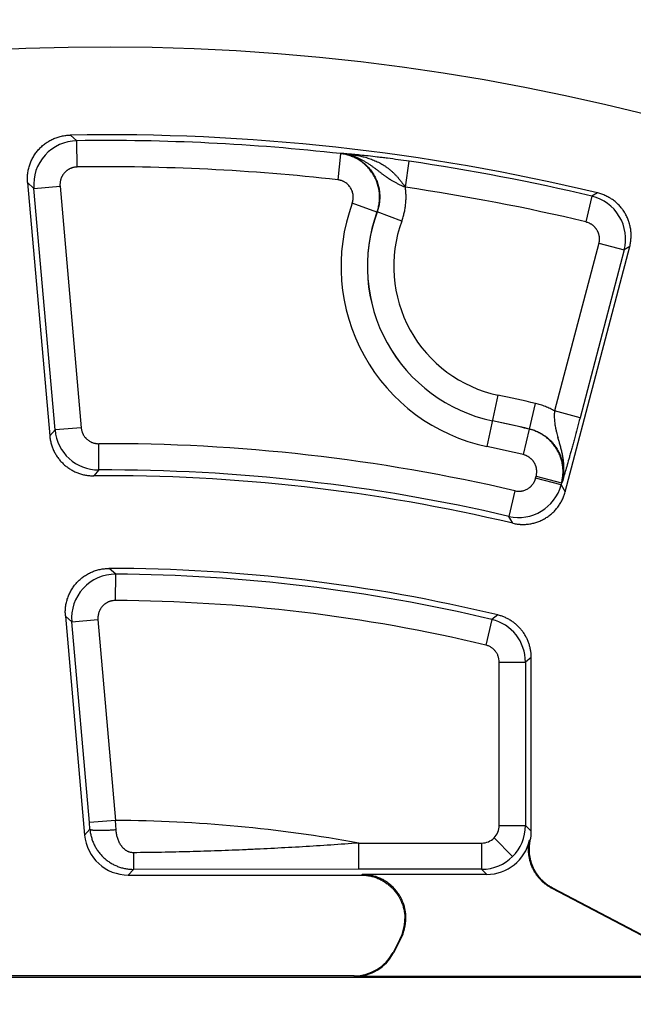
# Model space of a CAD drawing. Header units: millimetres. Extents: x 0 to 210, y 0 to 297.
# Tile 83 of 89: x 135 to 138.5, y 160.24 to 165.86. Entities that reach past the tile are written whole.
import ezdxf
from ezdxf.enums import TextEntityAlignment as Align

# ---------------------------------------------------------------- set-up
doc = ezdxf.new("R2010")
doc.units = ezdxf.units.MM
doc.header["$LTSCALE"] = 19.36
doc.layers.get('0').update_dxf_attribs({"linetype": 'CONTINUOUS'})
doc.layers.add('Z_DIM_2D', color=7, linetype='CONTINUOUS')
doc.styles.add('TEXTSTYLE_3', font='helveticaneueltw1g-ltcn.otf')
doc.styles.add('TEXTSTYLE_4', font='gdt', dxfattribs={"width": 0.7})
doc.dimstyles.new('DIMSTYLE_1', dxfattribs={"dimtxt": 2.1, "dimasz": 3.5, "dimexe": 1.5, "dimexo": 0, "dimgap": 0.525, "dimtad": 1, "dimlfac": 2, "dimdsep": 46, "dimtxsty": 'TEXTSTYLE_3', "dimblk": '_FILLED', "dimblk1": '_FILLED', "dimblk2": '_FILLED', "dimcen": 0.09, "dimclrt": 5, "dimazin": 2, "dimtol": 1, "dimtp": 0.15, "dimtm": 0.15, "dimtfac": 1, "dimtofl": 0, "dimtmove": 0, "dimatfit": 3, "dimldrblk": '_FILLED', "dimfxl": 0, "dimtolj": 1, "dimarcsym": 0})

# ---------------------------------------------------------------- blocks, each defined once
blk = doc.blocks.new('*D9')
at = {"layer": 'Z_DIM_2D', "color": 2, "linetype": 'Continuous', "transparency": 16777216}
for p, q in [((128.3654, 159.3576), (128.3654, 168.8948)), ((142.6154, 159.0826), (142.6154, 168.8948)), ((128.3654, 167.3948), (135.4904, 167.3948)), ((142.6154, 167.3948), (135.4904, 167.3948))]:
    blk.add_line(p, q, dxfattribs=at)
at = {"layer": 'Z_DIM_2D', "color": 5, "linetype": 'Continuous', "transparency": 16777216}
for s, height, style, p in [('28.5', 2.1, 'TEXTSTYLE_3', (132.9051, 167.9198)), ('`', 1.47, 'TEXTSTYLE_4', (136.2309, 168.2348)), ('0.15', 1.47, 'TEXTSTYLE_3', (138.8162, 168.2348))]:
    blk.add_text(s, height=height, dxfattribs=dict(at, style=style)).set_placement(p, align=Align.CENTER)
blk = doc.blocks.new('_FILLED')
at = {"color": 0, "linetype": 'ByBlock'}
blk.add_solid([(0, 0), (-1, 0.125), (-1, -0.125)], dxfattribs=at)
blk = doc.blocks.new('_NONE')

msp = doc.modelspace()

# ---------------------------------------------------------------- linework, layer by layer
at = {"color": 9, "linetype": 'Continuous'}
for p, q in [((135.3231, 165.1659), (135.2865, 165.1983)), ((135.3252, 165.016), (135.3231, 165.1659)), ((136.8279, 165.0921), (136.8112, 164.9431)), ((136.8292, 165.0938), (136.8279, 165.0921)), ((135.0776, 164.8942), (135.0417, 164.9266)), ((135.0776, 164.8942), (135.227, 164.9073)), ((135.1983, 163.5151), (135.0776, 164.8942)), ((135.227, 164.9073), (135.3477, 163.5282)), ((138.2937, 164.868), (138.2613, 164.8491)), ((138.2613, 164.8491), (138.2266, 164.7032)), ((137.0348, 164.7579), (136.8939, 164.8094)), ((137.0358, 164.7592), (137.0348, 164.7579)), ((137.1766, 164.7075), (137.0358, 164.7592)), ((138.3001, 164.5805), (138.0486, 163.6235)), ((138.4452, 164.5424), (138.1936, 163.5854)), ((138.3001, 164.5805), (138.4452, 164.5424)), ((138.477, 164.5614), (138.4452, 164.5424)), ((137.7253, 163.7144), (137.6628, 163.4204)), ((137.9057, 163.5204), (137.9398, 163.6665)), ((138.1936, 163.5854), (138.0486, 163.6235)), ((135.3477, 163.5282), (135.1983, 163.5151)), ((137.9037, 163.5203), (137.8696, 163.3743)), ((137.9057, 163.5204), (137.9037, 163.5203)), ((135.1681, 163.482), (135.1983, 163.5151)), ((135.4483, 163.2869), (135.4477, 163.4369)), ((135.4483, 163.2869), (135.4189, 163.2538)), ((137.9405, 163.2401), (137.9435, 163.2515)), ((138.0856, 163.202), (137.9405, 163.2401)), ((137.9435, 163.2515), (138.0886, 163.2133)), ((138.0886, 163.2133), (138.0856, 163.202)), ((138.0856, 163.202), (138.1093, 163.1625)), ((138.0905, 163.2135), (138.0886, 163.2133)), ((137.8211, 163.1681), (137.7869, 163.0221)), ((137.8099, 162.9829), (137.7869, 163.0221)), ((135.5445, 162.6919), (135.5075, 162.725)), ((135.5436, 162.542), (135.5445, 162.6919)), ((135.2941, 162.4202), (135.2581, 162.4533)), ((137.7241, 162.4594), (137.6905, 162.4336)), ((135.2941, 162.4202), (135.4435, 162.4333)), ((135.3943, 161.2742), (135.2941, 162.4202)), ((135.4435, 162.4333), (135.5437, 161.2873)), ((137.6905, 162.4336), (137.6557, 162.2877)), ((137.7325, 161.258), (137.7325, 162.1905)), ((137.7325, 162.1905), (137.8825, 162.1905)), ((137.9154, 162.2165), (137.8825, 162.1905)), ((137.8825, 162.1905), (137.8825, 161.258)), ((135.5437, 161.2873), (135.3943, 161.2742)), ((135.3976, 161.2361), (135.3943, 161.2742)), ((135.5469, 161.2329), (135.5437, 161.2873)), ((135.3674, 161.2032), (135.3976, 161.2361)), ((137.7325, 161.258), (137.8825, 161.258)), ((137.8825, 161.258), (137.9154, 161.225)), ((137.8093, 161.0812), (137.7032, 161.1873)), ((137.91, 161.1733), (137.906, 161.1743)), ((136.932, 161.008), (136.932, 161.158)), ((136.932, 161.158), (137.6325, 161.158)), ((137.6325, 161.158), (137.6325, 161.008)), ((135.6463, 161.0076), (135.6165, 160.9751)), ((136.932, 161.008), (135.6463, 161.0076)), ((137.6325, 161.008), (136.932, 161.008)), ((137.662, 160.9785), (137.6325, 161.008)), ((136.9446, 160.9751), (136.9504, 160.9785)), ((138.0386, 160.9003), (138.0341, 160.8987)), ((137.1718, 160.6126), (137.166, 160.6091)), ((137.1267, 160.534), (137.1288, 160.5305)), ((136.9074, 160.3966), (136.9053, 160.4001))]:
    msp.add_line(p, q, dxfattribs=at)
at = {"color": 7, "linetype": 'Continuous'}
for p, q in [((136.8292, 165.0938), (136.8299, 165.0938)), ((137.1974, 164.9003), (137.219, 165.0487)), ((138.099, 163.2421), (138.0928, 163.2211)), ((138.0928, 163.2211), (138.0905, 163.2135))]:
    msp.add_line(p, q, dxfattribs=at)
at = {"color": 6, "linetype": 'Continuous'}
for p, q in [((135.0417, 164.9266), (135.1681, 163.482)), ((138.1093, 163.1625), (138.477, 164.5614)), ((135.2581, 162.4533), (135.3674, 161.2032)), ((137.9154, 161.225), (137.9154, 162.2165)), ((135.6165, 160.9751), (136.9446, 160.9751)), ((137.662, 160.9785), (136.9504, 160.9785)), ((138.9383, 160.4251), (138.0341, 160.8987)), ((138.9391, 160.4286), (138.0386, 160.9003)), ((137.166, 160.6091), (137.1267, 160.534)), ((137.1718, 160.6126), (137.1288, 160.5305)), ((131.853, 160.3925), (139.7529, 160.3925)), ((136.9053, 160.4001), (134.6432, 160.4001)), ((139.0543, 160.3966), (136.9074, 160.3966))]:
    msp.add_line(p, q, dxfattribs=at)
for radius, start, end in [(12.5, 30, 169.82042), (12, 76.49069, 90.97399), (11.8171, 83.58296, 90.80112), (10.2369, 76.84004, 90.23927), (10.054, 76.66179, 90.40784), (9.525, 76.43758, 89.89712), (9.3421, 76.59838, 89.67377), (8.0874, 79.73249, 89.62255)]:
    msp.add_arc((135.4904, 153.2001), radius, start, end, dxfattribs=at)
at = {"color": 9, "linetype": 'Continuous'}
for centre, radius, start, end in [((135.3267, 164.9159), 0.25, 90.8132, 184.9879), ((135.4904, 153.2001), 11.9671, 83.58296, 90.80112), ((135.4904, 153.2001), 11.974, 76.62032, 81.6997), ((135.4904, 153.2001), 11.8241, 76.62032, 81.6997), ((138.2034, 164.6059), 0.25, 345.2832, 76.6089), ((137.8814, 164.4487), 1.0513, 159.937, 258), ((137.8814, 164.4487), 0.9013, 159.9369, 258), ((137.8814, 164.4487), 0.9008, 159.8397, 258), ((137.8814, 164.4487), 0.7508, 159.8397, 258), ((135.4904, 153.2001), 10.7492, 76.82848, 78), ((135.4904, 153.2001), 10.5987, 76.83838, 78), ((135.4904, 153.2001), 10.5992, 76.82848, 78), ((135.4473, 163.5369), 0.25, 185.0102, 270.2291), ((135.4904, 153.2001), 10.4487, 76.83838, 78), ((135.4904, 153.2001), 10.087, 76.84004, 90.23927), ((137.8438, 163.2656), 0.25, 256.8509, 345.2609), ((135.5431, 162.4419), 0.25, 89.6861, 184.9876), ((135.4904, 153.2001), 9.4921, 76.59838, 89.67377), ((137.6325, 162.1904), 0.25, 0.0086, 76.5897), ((137.6325, 161.258), 0.25, 270.0109, 359.9891), ((137.6325, 161.258), 0.1, 269.9976, 0.0024)]:
    msp.add_arc(centre, radius, start, end, dxfattribs=at)
at = {"color": 7, "linetype": 'Continuous'}
for centre, radius, start, end in [((135.2907, 164.9483), 0.25, 90.974, 91.2743), ((135.2906, 164.954), 0.2444, 90.9733, 91.2812), ((135.2908, 164.9484), 0.25, 184.7013, 185), ((135.283, 164.9477), 0.2422, 184.692, 185.0011), ((138.2353, 164.6249), 0.25, 76.1911, 76.4907), ((138.2371, 164.6325), 0.2422, 76.1818, 76.4918), ((138.2352, 164.625), 0.25, 345.2717, 345.5778), ((138.2391, 164.624), 0.246, 345.2711, 345.5792), ((138.6412, 163.6092), 0.5928, 178.6159, 179.7679), ((138.6408, 163.6092), 0.5924, 178.6167, 179.7709), ((138.6682, 163.642), 0.6236, 192.7636, 194.3115), ((138.6601, 163.6401), 0.6153, 192.7632, 194.3318), ((138.9311, 163.7099), 0.8952, 194.3634, 195.3822), ((138.9139, 163.7055), 0.8774, 194.364, 195.4035), ((137.8675, 163.2261), 0.25, 344.9727, 345.2717), ((137.8751, 163.2241), 0.2422, 344.9634, 345.2729), ((137.8676, 163.2261), 0.25, 256.6618, 256.9673), ((137.8669, 163.2235), 0.2473, 256.6613, 256.9683), ((135.5071, 162.475), 0.25, 89.8971, 90.1982), ((135.5071, 162.4814), 0.2437, 89.8964, 90.2061), ((135.5072, 162.4751), 0.25, 184.6998, 185), ((135.4994, 162.4744), 0.2422, 184.6905, 185.0011)]:
    msp.add_arc(centre, radius, start, end, dxfattribs=at)
at = {"color": 6, "linetype": 'Continuous'}
for centre, major_axis, ratio, start_param, end_param in [((137.6654, 161.2251), (-0.1768, 0.1768), 0.999695, -2.564486, -2.356347), ((135.6165, 161.2251), (-0.1689, -0.1844), 0.99972, -0.741625, 0.741625), ((137.6619, 161.2286), (0.1768, -0.1768), 0.999695, -0.785246, 0.566808), ((136.9445, 160.725), (0.214, 0.1295), 0.999432, -1.026399, -0.543894), ((136.9503, 160.7285), (0.214, 0.1295), 0.999432, -1.026399, -0.543894), ((136.9053, 160.6501), (-0.1294, 0.2139), 0.999792, -3.685646, -2.597539), ((136.9074, 160.6466), (-0.1294, 0.2139), 0.999792, -3.685646, -2.597539)]:
    msp.add_ellipse(centre, major_axis=major_axis, ratio=ratio, start_param=start_param, end_param=end_param, dxfattribs=at)
at = {"color": 7, "linetype": 'Continuous'}
for points, knots in [([(135.0416, 164.9279), (135.0412, 164.9321), (135.0408, 164.9406), (135.0407, 164.9534), (135.0413, 164.9661), (135.0429, 164.983), (135.0465, 165.0039), (135.0523, 165.0244), (135.0582, 165.0403), (135.0631, 165.0521), (135.0687, 165.0635), (135.0769, 165.0784), (135.0886, 165.0962), (135.1047, 165.116), (135.1227, 165.134), (135.1391, 165.1475), (135.1531, 165.1572), (135.1639, 165.1639), (135.175, 165.1701), (135.1903, 165.1776), (135.21, 165.1854), (135.2305, 165.1913), (135.2471, 165.1946), (135.2597, 165.1965), (135.2724, 165.1978), (135.2809, 165.1982), (135.2851, 165.1983)], [0, 0, 0, 0, 0.031255, 0.06251, 0.093765, 0.12502, 0.18751, 0.25, 0.281255, 0.31251, 0.343765, 0.37502, 0.43751, 0.5, 0.56249, 0.62498, 0.656235, 0.68749, 0.718745, 0.75, 0.81249, 0.87498, 0.906235, 0.93749, 0.968745, 1, 1, 1, 1]), ([(137.219, 165.0487), (137.1979, 165.0517), (137.1564, 165.0576), (137.1051, 165.0644), (137.0655, 165.0694), (137.0292, 165.0738), (136.9872, 165.0787), (136.9411, 165.0836), (136.9004, 165.0876), (136.8639, 165.0909), (136.8409, 165.0929), (136.8299, 165.0938)], [0, 0, 0, 0, 0.163431, 0.321185, 0.396343, 0.468413, 0.601829, 0.719796, 0.823421, 0.915157, 1, 1, 1, 1]), ([(136.8299, 165.0938), (136.8326, 165.0935), (136.8382, 165.0931), (136.8502, 165.092), (136.8668, 165.0904), (136.8884, 165.0878), (136.9118, 165.0843), (136.9324, 165.0804), (136.9495, 165.0765), (136.9627, 165.0732), (136.9762, 165.0693), (136.9897, 165.0651), (137.0033, 165.0603), (137.017, 165.055), (137.0305, 165.0491), (137.0485, 165.0406), (137.0661, 165.0309), (137.083, 165.0201), (137.0954, 165.0113), (137.1074, 165.002), (137.1189, 164.9922), (137.13, 164.9819), (137.1389, 164.9729), (137.1458, 164.9656), (137.1525, 164.9581), (137.1607, 164.9484), (137.1701, 164.9366), (137.1793, 164.9246), (137.1884, 164.9124), (137.1944, 164.9043), (137.1974, 164.9003)], [0, 0, 0, 0, 0.018656, 0.038864, 0.083737, 0.134041, 0.189049, 0.24807, 0.278884, 0.310454, 0.342699, 0.375539, 0.408889, 0.44267, 0.476803, 0.511213, 0.580598, 0.615477, 0.650415, 0.685378, 0.720344, 0.755304, 0.790257, 0.807732, 0.825206, 0.860152, 0.895104, 0.930064, 0.96503, 1, 1, 1, 1]), ([(138.4774, 164.5627), (138.4794, 164.5707), (138.4819, 164.5828), (138.484, 164.5992), (138.485, 164.6115), (138.4854, 164.6238), (138.4851, 164.6362), (138.4842, 164.6485), (138.4828, 164.6608), (138.4807, 164.673), (138.478, 164.685), (138.4753, 164.695), (138.4729, 164.7028), (138.4702, 164.7106), (138.4665, 164.7202), (138.4615, 164.7315), (138.456, 164.7426), (138.4499, 164.7533), (138.4433, 164.7638), (138.4374, 164.7722), (138.4324, 164.7788), (138.4272, 164.7852), (138.4205, 164.793), (138.412, 164.8019), (138.403, 164.8104), (138.3936, 164.8185), (138.3839, 164.8261), (138.3755, 164.832), (138.3686, 164.8365), (138.3615, 164.8408), (138.3526, 164.8458), (138.3378, 164.8532), (138.3187, 164.861), (138.3029, 164.8658), (138.295, 164.8677)], [0, 0, 0, 0, 0.062484, 0.093736, 0.124987, 0.156239, 0.18749, 0.218742, 0.249993, 0.281245, 0.312497, 0.343748, 0.359375, 0.375002, 0.406253, 0.437505, 0.468757, 0.500008, 0.53126, 0.562511, 0.578138, 0.593765, 0.625017, 0.656268, 0.68752, 0.718772, 0.750023, 0.781275, 0.796902, 0.812528, 0.84378, 0.875032, 0.937516, 1, 1, 1, 1]), ([(138.06, 163.5042), (138.059, 163.5084), (138.0572, 163.517), (138.054, 163.5343), (138.0514, 163.552), (138.0498, 163.5699), (138.0489, 163.5837), (138.0484, 163.5976), (138.0484, 163.6069), (138.0484, 163.6116)], [0, 0, 0, 0, 0.120412, 0.241874, 0.48879, 0.614526, 0.741784, 0.870388, 1, 1, 1, 1]), ([(138.06, 163.5042), (138.059, 163.5084), (138.0577, 163.5148), (138.056, 163.5234), (138.0544, 163.5321), (138.0527, 163.543), (138.0504, 163.5609), (138.0491, 163.5791), (138.0484, 163.5976), (138.0484, 163.6069), (138.0484, 163.6116)], [0, 0, 0, 0, 0.120405, 0.180993, 0.241874, 0.364621, 0.488822, 0.741787, 0.870388, 1, 1, 1, 1]), ([(138.1936, 163.5854), (138.1882, 163.5649), (138.1776, 163.5247), (138.1643, 163.4751), (138.154, 163.4371), (138.1466, 163.4103), (138.1396, 163.3848), (138.131, 163.3537), (138.1211, 163.3184), (138.11, 163.2799), (138.1, 163.2455), (138.0936, 163.2239), (138.0905, 163.2135)], [0, 0, 0, 0, 0.164629, 0.323254, 0.398658, 0.470841, 0.539437, 0.604101, 0.721579, 0.824552, 0.915663, 1, 1, 1, 1]), ([(138.1014, 163.2899), (138.1016, 163.2978), (138.1014, 163.3096), (138.1004, 163.3253), (138.0993, 163.3371), (138.0979, 163.3487), (138.0961, 163.3603), (138.0941, 163.3718), (138.0918, 163.3832), (138.0892, 163.3946), (138.0865, 163.4058), (138.0836, 163.417), (138.0805, 163.4282), (138.0774, 163.4392), (138.0743, 163.4503), (138.0711, 163.4614), (138.069, 163.4687), (138.068, 163.4724)], [0, 0, 0, 0, 0.126866, 0.19015, 0.253312, 0.316342, 0.379222, 0.441917, 0.504441, 0.566806, 0.629022, 0.691101, 0.753054, 0.814893, 0.876638, 0.938324, 1, 1, 1, 1]), ([(138.1014, 163.29), (138.1016, 163.2979), (138.1014, 163.3097), (138.1004, 163.3254), (138.0993, 163.3371), (138.0979, 163.3487), (138.0961, 163.3603), (138.0941, 163.3718), (138.0918, 163.3832), (138.0892, 163.3946), (138.0865, 163.4058), (138.0836, 163.417), (138.0805, 163.4282), (138.0774, 163.4393), (138.0732, 163.454), (138.07, 163.465), (138.068, 163.4724)], [0, 0, 0, 0, 0.126862, 0.190144, 0.253306, 0.316338, 0.37922, 0.441916, 0.504441, 0.566806, 0.629022, 0.691098, 0.753054, 0.814897, 0.876644, 1, 1, 1, 1]), ([(138.0905, 163.2135), (138.0922, 163.2197), (138.0952, 163.2323), (138.0984, 163.2514), (138.1006, 163.2707), (138.1012, 163.2835), (138.1014, 163.29)], [0, 0, 0, 0, 0.250341, 0.500525, 0.750448, 1, 1, 1, 1]), ([(137.8112, 162.9825), (137.819, 162.9807), (137.8308, 162.9786), (137.8447, 162.9771), (137.8527, 162.9765), (137.8587, 162.9762), (137.8647, 162.9761), (137.8727, 162.9761), (137.8867, 162.9766), (137.9026, 162.9784), (137.9183, 162.9812), (137.93, 162.9839), (137.9416, 162.9872), (137.9529, 162.991), (137.9641, 162.9954), (137.9787, 163.002), (137.9928, 163.0095), (138.0064, 163.0181), (138.0195, 163.0273), (138.035, 163.0399), (138.0492, 163.054), (138.0597, 163.0661), (138.0672, 163.0755), (138.0742, 163.0852), (138.0807, 163.0953), (138.0867, 163.1057), (138.0941, 163.1199), (138.102, 163.1383), (138.1069, 163.1535), (138.109, 163.1613)], [0, 0, 0, 0, 0.06249, 0.093743, 0.109371, 0.124999, 0.140627, 0.156255, 0.187509, 0.249999, 0.281253, 0.312507, 0.34376, 0.375014, 0.406268, 0.437522, 0.500012, 0.531265, 0.562519, 0.625008, 0.687498, 0.718752, 0.750006, 0.781259, 0.812513, 0.843767, 0.875021, 0.937511, 1, 1, 1, 1]), ([(135.258, 162.4546), (135.2576, 162.4589), (135.2571, 162.4675), (135.2571, 162.4803), (135.2577, 162.4932), (135.2594, 162.5103), (135.2631, 162.5315), (135.269, 162.5522), (135.275, 162.5683), (135.2801, 162.5801), (135.2858, 162.5917), (135.2942, 162.6066), (135.3062, 162.6245), (135.3226, 162.6444), (135.341, 162.6625), (135.3578, 162.6759), (135.3721, 162.6856), (135.3831, 162.6922), (135.3944, 162.6983), (135.41, 162.7057), (135.4301, 162.7133), (135.4508, 162.7189), (135.4677, 162.722), (135.4805, 162.7237), (135.4933, 162.7248), (135.5019, 162.725), (135.5062, 162.725)], [0, 0, 0, 0, 0.031255, 0.06251, 0.093766, 0.125021, 0.18751, 0.25, 0.281255, 0.31251, 0.343766, 0.375021, 0.43751, 0.5, 0.56249, 0.624979, 0.656234, 0.68749, 0.718745, 0.75, 0.81249, 0.874979, 0.906234, 0.93749, 0.968745, 1, 1, 1, 1])]:
    msp.add_open_spline(points, degree=3, knots=knots, dxfattribs=at)
at = {"color": 9, "linetype": 'Continuous'}
for points, knots in [([(137.0348, 164.7579), (137.0364, 164.7624), (137.0394, 164.7713), (137.0431, 164.785), (137.046, 164.7988), (137.0489, 164.8174), (137.0505, 164.8409), (137.0494, 164.8645), (137.047, 164.8832), (137.0443, 164.8971), (137.0409, 164.9108), (137.0368, 164.9243), (137.0318, 164.9376), (137.0243, 164.9548), (137.013, 164.9756), (136.9995, 164.9949), (136.9874, 165.0094), (136.9777, 165.0197), (136.9675, 165.0294), (136.9567, 165.0386), (136.9455, 165.0472), (136.9298, 165.0577), (136.9092, 165.0691), (136.8874, 165.0782), (136.8695, 165.084), (136.8558, 165.0875), (136.8419, 165.0903), (136.8326, 165.0916), (136.8279, 165.0921)], [0, 0, 0, 0, 0.031253, 0.062507, 0.09376, 0.125014, 0.187496, 0.249979, 0.281234, 0.312488, 0.343742, 0.374997, 0.406252, 0.437506, 0.499991, 0.562477, 0.593732, 0.624987, 0.656242, 0.687498, 0.718753, 0.750008, 0.812494, 0.87498, 0.906235, 0.93749, 0.968745, 1, 1, 1, 1]), ([(137.076, 164.9683), (137.0713, 164.9717), (137.0644, 164.9769), (137.0553, 164.9839), (137.0461, 164.9909), (137.0347, 164.9998), (137.0209, 165.0102), (137.0069, 165.0205), (136.9926, 165.0305), (136.9804, 165.0384), (136.9705, 165.0445), (136.9629, 165.049), (136.9552, 165.0533), (136.9474, 165.0574), (136.9395, 165.0614), (136.9289, 165.0665), (136.918, 165.0712), (136.907, 165.0754), (136.8958, 165.0794), (136.8845, 165.083), (136.873, 165.086), (136.8644, 165.0881), (136.8556, 165.0899), (136.8439, 165.092), (136.8351, 165.0932), (136.8292, 165.0938)], [0, 0, 0, 0, 0.061524, 0.09225, 0.122975, 0.184477, 0.246102, 0.307897, 0.369886, 0.432092, 0.463286, 0.494549, 0.525876, 0.557251, 0.588675, 0.620143, 0.683198, 0.714783, 0.746398, 0.8097, 0.841386, 0.873087, 0.904804, 0.936531, 1, 1, 1, 1]), ([(136.8292, 165.0938), (136.8339, 165.0933), (136.8432, 165.092), (136.8571, 165.0892), (136.8708, 165.0857), (136.8887, 165.0799), (136.9105, 165.0708), (136.9312, 165.0593), (136.9468, 165.0488), (136.9581, 165.0402), (136.9689, 165.031), (136.9791, 165.0213), (136.9887, 165.0109), (137.0008, 164.9964), (137.0143, 164.9771), (137.0256, 164.9563), (137.0331, 164.939), (137.0381, 164.9257), (137.0422, 164.9122), (137.0456, 164.8985), (137.0482, 164.8846), (137.0506, 164.8659), (137.0517, 164.8423), (137.05, 164.8187), (137.0472, 164.8001), (137.0442, 164.7862), (137.0405, 164.7726), (137.0375, 164.7636), (137.0358, 164.7592)], [0, 0, 0, 0, 0.031255, 0.06251, 0.093765, 0.12502, 0.187506, 0.249991, 0.281247, 0.312502, 0.343758, 0.375013, 0.406268, 0.437523, 0.500009, 0.562494, 0.593748, 0.625003, 0.656258, 0.687512, 0.718766, 0.750021, 0.812504, 0.874986, 0.90624, 0.937493, 0.968747, 1, 1, 1, 1]), ([(135.3252, 165.016), (135.3218, 165.0159), (135.315, 165.0155), (135.3065, 165.014), (135.2999, 165.0124), (135.2949, 165.0109), (135.2901, 165.0091), (135.2838, 165.0065), (135.2777, 165.0033), (135.2719, 164.9997), (135.2676, 164.9968), (135.2636, 164.9937), (135.2597, 164.9903), (135.2559, 164.9868), (135.2512, 164.9818), (135.2469, 164.9765), (135.243, 164.9709), (135.2403, 164.9665), (135.2378, 164.962), (135.2348, 164.9558), (135.2323, 164.9494), (135.2303, 164.9429), (135.2286, 164.9363), (135.2272, 164.9278), (135.2265, 164.9175), (135.2267, 164.9107), (135.227, 164.9073)], [0, 0, 0, 0, 0.062489, 0.12498, 0.156235, 0.18749, 0.218745, 0.25, 0.31249, 0.343745, 0.375, 0.406255, 0.43751, 0.468765, 0.50002, 0.562511, 0.593766, 0.625021, 0.656276, 0.687531, 0.750021, 0.781276, 0.812531, 0.87502, 0.937511, 1, 1, 1, 1]), ([(136.8939, 164.8094), (136.8952, 164.8129), (136.8974, 164.8202), (136.8994, 164.8313), (136.9002, 164.8426), (136.8997, 164.8539), (136.8979, 164.8651), (136.8949, 164.876), (136.8906, 164.8865), (136.8852, 164.8965), (136.8787, 164.9057), (136.8712, 164.9142), (136.8628, 164.9218), (136.8551, 164.9273), (136.8486, 164.9311), (136.8436, 164.9337), (136.8385, 164.9361), (136.8332, 164.9381), (136.8278, 164.9398), (136.8223, 164.9412), (136.8168, 164.9423), (136.813, 164.9429), (136.8112, 164.9431)], [0, 0, 0, 0, 0.062493, 0.124988, 0.187481, 0.249975, 0.312469, 0.374963, 0.437456, 0.499951, 0.562444, 0.624937, 0.687432, 0.749925, 0.781184, 0.812444, 0.843703, 0.874963, 0.906222, 0.937481, 0.968741, 1, 1, 1, 1]), ([(137.1974, 164.9003), (137.1918, 164.9025), (137.1807, 164.9073), (137.1643, 164.9147), (137.1509, 164.9214), (137.1405, 164.9269), (137.1328, 164.9311), (137.1253, 164.9354), (137.1191, 164.9391), (137.1143, 164.9421), (137.1107, 164.9444), (137.1071, 164.9467), (137.1035, 164.949), (137.1, 164.9514), (137.0965, 164.9537), (137.093, 164.9561), (137.0884, 164.9593), (137.0827, 164.9633), (137.0782, 164.9666), (137.076, 164.9683)], [0, 0, 0, 0, 0.130172, 0.259435, 0.387151, 0.450319, 0.513006, 0.575219, 0.636975, 0.667689, 0.698302, 0.728815, 0.759234, 0.789564, 0.819814, 0.84999, 0.880098, 0.940138, 1, 1, 1, 1]), ([(137.1766, 164.7075), (137.1795, 164.7152), (137.1846, 164.7307), (137.1909, 164.7543), (137.1957, 164.7783), (137.1985, 164.7985), (137.2, 164.8148), (137.2008, 164.827), (137.2012, 164.8392), (137.2012, 164.8556), (137.2002, 164.8759), (137.1985, 164.8922), (137.1974, 164.9003)], [0, 0, 0, 0, 0.124996, 0.249992, 0.374989, 0.499986, 0.562491, 0.624997, 0.687502, 0.750007, 0.875004, 1, 1, 1, 1]), ([(138.2266, 164.7032), (138.2298, 164.7024), (138.2362, 164.7005), (138.2439, 164.6974), (138.2498, 164.6945), (138.2542, 164.6921), (138.2584, 164.6895), (138.2625, 164.6866), (138.2665, 164.6836), (138.2715, 164.6792), (138.2762, 164.6746), (138.2806, 164.6695), (138.2837, 164.6656), (138.2865, 164.6616), (138.2901, 164.6559), (138.2932, 164.6501), (138.2959, 164.644), (138.2977, 164.6393), (138.2992, 164.6346), (138.301, 164.6282), (138.3022, 164.6217), (138.303, 164.6151), (138.3034, 164.6101), (138.3035, 164.6051), (138.3033, 164.6001), (138.3029, 164.5952), (138.302, 164.5886), (138.301, 164.5837), (138.3001, 164.5805)], [0, 0, 0, 0, 0.062487, 0.124976, 0.156229, 0.187483, 0.218737, 0.24999, 0.281244, 0.312497, 0.374986, 0.406239, 0.437493, 0.468746, 0.5, 0.562488, 0.593742, 0.624995, 0.656249, 0.687502, 0.749991, 0.781244, 0.812498, 0.843751, 0.875005, 0.906259, 0.937512, 1, 1, 1, 1]), ([(138.0486, 163.6235), (138.0401, 163.6284), (138.0228, 163.6375), (137.9959, 163.6493), (137.9682, 163.6591), (137.9493, 163.6643), (137.9398, 163.6665)], [0, 0, 0, 0, 0.249999, 0.5, 0.750001, 1, 1, 1, 1]), ([(135.3477, 163.5282), (135.3479, 163.5251), (135.3488, 163.5189), (135.3505, 163.5114), (135.3523, 163.5054), (135.3539, 163.5011), (135.3556, 163.4968), (135.3576, 163.4925), (135.3598, 163.4884), (135.3629, 163.4831), (135.3664, 163.478), (135.3702, 163.4731), (135.3733, 163.4696), (135.3765, 163.4662), (135.381, 163.4619), (135.3869, 163.457), (135.3946, 163.4517), (135.4014, 163.4479), (135.407, 163.4453), (135.4127, 163.443), (135.4186, 163.441), (135.4246, 163.4395), (135.4292, 163.4385), (135.4338, 163.4378), (135.4399, 163.4371), (135.4446, 163.4369), (135.4477, 163.4369)], [0, 0, 0, 0, 0.062491, 0.124983, 0.156237, 0.187492, 0.218746, 0.25, 0.281254, 0.312508, 0.375, 0.406254, 0.437509, 0.468763, 0.500017, 0.562509, 0.625001, 0.687491, 0.718746, 0.75, 0.812492, 0.843746, 0.875, 0.906254, 0.937508, 1, 1, 1, 1]), ([(138.0886, 163.2133), (138.0897, 163.2174), (138.0916, 163.2255), (138.0938, 163.2378), (138.0955, 163.2501), (138.0968, 163.2667), (138.097, 163.2876), (138.0951, 163.3083), (138.0923, 163.3247), (138.0896, 163.3369), (138.0863, 163.349), (138.0811, 163.3648), (138.0731, 163.384), (138.0613, 163.4061), (138.0474, 163.4268), (138.0341, 163.4429), (138.0225, 163.4549), (138.0134, 163.4634), (138.0039, 163.4715), (137.9907, 163.4816), (137.9733, 163.493), (137.9548, 163.5026), (137.9395, 163.5092), (137.9278, 163.5135), (137.9159, 163.5173), (137.9078, 163.5194), (137.9037, 163.5203)], [0, 0, 0, 0, 0.031255, 0.062511, 0.093766, 0.125022, 0.187513, 0.250004, 0.28126, 0.312515, 0.343771, 0.375026, 0.437517, 0.500008, 0.562499, 0.624989, 0.656243, 0.687498, 0.718752, 0.750007, 0.812496, 0.874985, 0.906239, 0.937492, 0.968746, 1, 1, 1, 1]), ([(137.9057, 163.5204), (137.9097, 163.5195), (137.9178, 163.5174), (137.9297, 163.5136), (137.9414, 163.5093), (137.9567, 163.5027), (137.9752, 163.4931), (137.9926, 163.4817), (138.0058, 163.4716), (138.0153, 163.4635), (138.0245, 163.455), (138.036, 163.443), (138.0493, 163.4269), (138.0633, 163.4062), (138.0751, 163.3842), (138.083, 163.3649), (138.0882, 163.3491), (138.0915, 163.337), (138.0942, 163.3248), (138.097, 163.3084), (138.0989, 163.2877), (138.0988, 163.2668), (138.0974, 163.2503), (138.0958, 163.2379), (138.0935, 163.2256), (138.0916, 163.2175), (138.0905, 163.2135)], [0, 0, 0, 0, 0.031254, 0.062508, 0.093762, 0.125015, 0.187504, 0.249993, 0.281248, 0.312502, 0.343757, 0.375011, 0.437502, 0.499992, 0.562483, 0.624974, 0.656229, 0.687485, 0.71874, 0.749996, 0.812487, 0.874978, 0.906234, 0.937489, 0.968745, 1, 1, 1, 1]), ([(137.9435, 163.2515), (137.9444, 163.2547), (137.9458, 163.2612), (137.9466, 163.2695), (137.9469, 163.2762), (137.9468, 163.2812), (137.9464, 163.2861), (137.9459, 163.2911), (137.945, 163.296), (137.9436, 163.3025), (137.9417, 163.3089), (137.9393, 163.3151), (137.9373, 163.3197), (137.935, 163.3242), (137.9317, 163.3299), (137.928, 163.3355), (137.9239, 163.3407), (137.9206, 163.3445), (137.9171, 163.3481), (137.9123, 163.3526), (137.9071, 163.3568), (137.9016, 163.3606), (137.8973, 163.3632), (137.893, 163.3657), (137.8885, 163.3679), (137.8839, 163.3698), (137.8776, 163.3721), (137.8728, 163.3735), (137.8696, 163.3743)], [0, 0, 0, 0, 0.062487, 0.124976, 0.156229, 0.187483, 0.218736, 0.24999, 0.281244, 0.312497, 0.374986, 0.406239, 0.437493, 0.468746, 0.5, 0.562488, 0.593742, 0.624995, 0.656249, 0.687502, 0.749991, 0.781244, 0.812498, 0.843751, 0.875005, 0.906259, 0.937512, 1, 1, 1, 1]), ([(137.8211, 163.1681), (137.8242, 163.1674), (137.8306, 163.1663), (137.8386, 163.1656), (137.845, 163.1655), (137.8498, 163.1657), (137.8546, 163.1661), (137.8594, 163.1667), (137.8642, 163.1676), (137.8704, 163.169), (137.8781, 163.1714), (137.887, 163.1751), (137.8955, 163.1797), (137.9022, 163.1842), (137.9073, 163.1882), (137.9109, 163.1913), (137.9144, 163.1946), (137.9178, 163.1981), (137.9209, 163.2017), (137.9249, 163.2068), (137.9285, 163.2121), (137.9317, 163.2177), (137.9339, 163.222), (137.9359, 163.2264), (137.9383, 163.2324), (137.9397, 163.237), (137.9405, 163.2401)], [0, 0, 0, 0, 0.06249, 0.124982, 0.156237, 0.187491, 0.218745, 0.25, 0.281254, 0.312509, 0.375, 0.437491, 0.499981, 0.562473, 0.593727, 0.624982, 0.656236, 0.687491, 0.718745, 0.75, 0.812491, 0.843746, 0.875, 0.906255, 0.937509, 1, 1, 1, 1]), ([(135.5436, 162.542), (135.5402, 162.542), (135.5332, 162.5417), (135.5247, 162.5404), (135.5179, 162.5388), (135.5129, 162.5374), (135.508, 162.5357), (135.5016, 162.5331), (135.4954, 162.53), (135.4894, 162.5264), (135.4851, 162.5235), (135.4809, 162.5204), (135.4769, 162.517), (135.4731, 162.5135), (135.4683, 162.5085), (135.4639, 162.5032), (135.4599, 162.4975), (135.4571, 162.4931), (135.4546, 162.4886), (135.4515, 162.4824), (135.4483, 162.4743), (135.4454, 162.4643), (135.4436, 162.4541), (135.4429, 162.4437), (135.4432, 162.4367), (135.4435, 162.4333)], [0, 0, 0, 0, 0.06249, 0.124982, 0.156238, 0.187493, 0.218749, 0.250005, 0.312496, 0.343752, 0.375008, 0.406264, 0.43752, 0.468776, 0.500032, 0.562523, 0.593779, 0.625034, 0.65629, 0.687546, 0.750038, 0.812528, 0.875018, 0.93751, 1, 1, 1, 1]), ([(137.7325, 162.1905), (137.7325, 162.196), (137.7318, 162.2044), (137.7295, 162.2153), (137.7271, 162.2233), (137.724, 162.2311), (137.7203, 162.2386), (137.716, 162.2457), (137.7095, 162.2548), (137.7018, 162.2629), (137.6932, 162.2701), (137.6841, 162.2764), (137.6742, 162.2816), (137.6638, 162.2856), (137.6584, 162.2871), (137.6557, 162.2877)], [0, 0, 0, 0, 0.124932, 0.187453, 0.249973, 0.312493, 0.375014, 0.437535, 0.500055, 0.624986, 0.687507, 0.750027, 0.874959, 0.93748, 1, 1, 1, 1]), ([(135.5469, 161.2329), (135.5425, 161.2325), (135.5336, 161.2318), (135.5201, 161.2309), (135.5064, 161.2301), (135.4928, 161.2294), (135.4795, 161.2289), (135.4666, 161.2286), (135.4544, 161.2285), (135.4447, 161.2286), (135.4375, 161.2288), (135.4325, 161.229), (135.4278, 161.2293), (135.4234, 161.2296), (135.4194, 161.2299), (135.4157, 161.2303), (135.4123, 161.2307), (135.4093, 161.2312), (135.4067, 161.2317), (135.4044, 161.2323), (135.4027, 161.2328), (135.4015, 161.2332), (135.4008, 161.2335), (135.4001, 161.2338), (135.3995, 161.2341), (135.399, 161.2344), (135.3986, 161.2348), (135.3982, 161.2351), (135.3979, 161.2354), (135.3977, 161.2358), (135.3976, 161.236), (135.3976, 161.2361)], [0, 0, 0, 0, 0.087966, 0.177969, 0.268937, 0.359581, 0.44854, 0.534371, 0.615648, 0.691031, 0.726136, 0.759342, 0.790537, 0.819629, 0.846539, 0.871217, 0.893623, 0.913747, 0.931595, 0.9472, 0.960617, 0.966534, 0.97194, 0.976851, 0.981291, 0.985284, 0.988863, 0.992066, 0.994946, 0.997565, 1, 1, 1, 1]), ([(135.3976, 161.2361), (135.3979, 161.2323), (135.3988, 161.2246), (135.4006, 161.2131), (135.4029, 161.2018), (135.4067, 161.1868), (135.4128, 161.1684), (135.4205, 161.1507), (135.4276, 161.137), (135.4334, 161.127), (135.4397, 161.1172), (135.4486, 161.1046), (135.4609, 161.0897), (135.4772, 161.0732), (135.495, 161.0584), (135.5108, 161.0474), (135.5241, 161.0395), (135.5344, 161.034), (135.5448, 161.0291), (135.5591, 161.0231), (135.5774, 161.0169), (135.5963, 161.0124), (135.6115, 161.0099), (135.6231, 161.0086), (135.6346, 161.0078), (135.6424, 161.0076), (135.6463, 161.0076)], [0, 0, 0, 0, 0.031296, 0.062585, 0.093867, 0.125141, 0.187647, 0.25012, 0.281353, 0.312579, 0.3438, 0.375015, 0.437421, 0.499824, 0.562236, 0.624668, 0.655903, 0.687146, 0.718398, 0.74966, 0.812193, 0.87476, 0.906063, 0.937371, 0.968684, 1, 1, 1, 1]), ([(135.6452, 161.1025), (135.6433, 161.1025), (135.6395, 161.1026), (135.6338, 161.1033), (135.6283, 161.1044), (135.6237, 161.1057), (135.6202, 161.107), (135.6167, 161.1083), (135.6124, 161.1103), (135.6075, 161.113), (135.6028, 161.116), (135.5982, 161.1193), (135.5925, 161.124), (135.5859, 161.1305), (135.58, 161.1376), (135.5756, 161.1435), (135.5695, 161.1527), (135.5634, 161.1642), (135.5579, 161.178), (135.5532, 161.1922), (135.5499, 161.2068), (135.5478, 161.2216), (135.5471, 161.2291), (135.5469, 161.2329)], [0, 0, 0, 0, 0.0318, 0.063578, 0.095302, 0.126945, 0.142734, 0.158497, 0.189936, 0.221271, 0.252505, 0.283647, 0.314713, 0.376651, 0.438465, 0.469366, 0.500274, 0.62404, 0.686203, 0.748566, 0.873864, 0.936843, 1, 1, 1, 1]), ([(136.932, 161.158), (136.8784, 161.154), (136.7713, 161.1464), (136.6106, 161.1362), (136.4766, 161.1287), (136.3828, 161.124), (136.3292, 161.1215), (136.2756, 161.1191), (136.2086, 161.1163), (136.1282, 161.1132), (136.0477, 161.1106), (135.9672, 161.1083), (135.8867, 161.1063), (135.8062, 161.1046), (135.7257, 161.1034), (135.672, 161.1028), (135.6452, 161.1025)], [0, 0, 0, 0, 0.125045, 0.250061, 0.375045, 0.437529, 0.46877, 0.50001, 0.562492, 0.624976, 0.687464, 0.749958, 0.812458, 0.874966, 0.93748, 1, 1, 1, 1]), ([(135.6452, 161.1025), (135.6452, 161.0961), (135.6452, 161.0867), (135.6453, 161.0742), (135.6454, 161.0653), (135.6454, 161.0568), (135.6455, 161.0488), (135.6455, 161.0413), (135.6456, 161.0345), (135.6457, 161.0284), (135.6458, 161.0238), (135.6458, 161.0205), (135.6458, 161.0183), (135.6459, 161.0163), (135.6459, 161.0146), (135.646, 161.013), (135.646, 161.0116), (135.6461, 161.0105), (135.6461, 161.0096), (135.6461, 161.0091), (135.6461, 161.0087), (135.6462, 161.0084), (135.6462, 161.0081), (135.6462, 161.0079), (135.6462, 161.0078), (135.6462, 161.0077), (135.6463, 161.0076), (135.6463, 161.0076), (135.6463, 161.0076)], [0, 0, 0, 0, 0.201574, 0.299163, 0.39338, 0.483291, 0.568005, 0.646667, 0.718538, 0.782949, 0.839405, 0.864514, 0.887502, 0.908349, 0.927036, 0.943551, 0.957905, 0.970115, 0.9802, 0.984451, 0.988182, 0.991399, 0.994107, 0.996313, 0.998024, 0.999249, 0.999682, 1, 1, 1, 1])]:
    msp.add_open_spline(points, degree=3, knots=knots, dxfattribs=at)
at = {"color": 6, "linetype": 'Continuous'}
for points, knots in [([(135.1681, 163.482), (135.1684, 163.4781), (135.1693, 163.4704), (135.1711, 163.4589), (135.1735, 163.4475), (135.1773, 163.4324), (135.1834, 163.414), (135.1912, 163.3962), (135.1984, 163.3824), (135.2043, 163.3724), (135.2107, 163.3626), (135.2197, 163.35), (135.2321, 163.3351), (135.2486, 163.3186), (135.2666, 163.3037), (135.2826, 163.2928), (135.2961, 163.285), (135.3064, 163.2796), (135.3169, 163.2746), (135.3313, 163.2688), (135.3498, 163.2627), (135.3687, 163.2583), (135.384, 163.2559), (135.3956, 163.2546), (135.4072, 163.2539), (135.415, 163.2538), (135.4189, 163.2538)], [0, 0, 0, 0, 0.031254, 0.062508, 0.093763, 0.125017, 0.187508, 0.25, 0.281254, 0.312508, 0.343763, 0.375017, 0.437508, 0.5, 0.562492, 0.624983, 0.656237, 0.687492, 0.718746, 0.75, 0.812492, 0.874983, 0.906237, 0.937492, 0.968746, 1, 1, 1, 1]), ([(137.9154, 162.2165), (137.9154, 162.2234), (137.915, 162.2338), (137.9136, 162.2476), (137.9115, 162.2614), (137.9079, 162.2784), (137.9029, 162.2951), (137.8981, 162.3081), (137.8928, 162.3209), (137.8851, 162.3365), (137.8743, 162.3544), (137.8621, 162.3713), (137.8485, 162.3871), (137.8337, 162.4018), (137.8203, 162.4129), (137.8091, 162.4211), (137.7976, 162.4289), (137.7826, 162.4376), (137.7669, 162.4451), (137.754, 162.4503), (137.7409, 162.455), (137.7308, 162.4578), (137.7241, 162.4594)], [0, 0, 0, 0, 0.062497, 0.093752, 0.125007, 0.187503, 0.25, 0.281255, 0.31251, 0.375007, 0.437503, 0.5, 0.562497, 0.624993, 0.68749, 0.718745, 0.75, 0.812497, 0.874993, 0.906248, 0.937503, 1, 1, 1, 1]), ([(138.0341, 160.8987), (138.028, 160.9019), (138.0192, 160.907), (138.0078, 160.9145), (137.9968, 160.9225), (137.9836, 160.9333), (137.9714, 160.9451), (137.9622, 160.9551), (137.9534, 160.9656), (137.9433, 160.9792), (137.9324, 160.9966), (137.9231, 161.0147), (137.9152, 161.0336), (137.909, 161.053), (137.9051, 161.0696), (137.9028, 161.083), (137.901, 161.0965), (137.8999, 161.1135), (137.9001, 161.1305), (137.9011, 161.1441), (137.9027, 161.1576), (137.9045, 161.1677), (137.906, 161.1743)], [0, 0, 0, 0, 0.062497, 0.093752, 0.125007, 0.187503, 0.25, 0.281255, 0.31251, 0.375007, 0.437503, 0.5, 0.562497, 0.624993, 0.68749, 0.718745, 0.75, 0.812497, 0.874993, 0.906248, 0.937503, 1, 1, 1, 1]), ([(138.0386, 160.9003), (138.0327, 160.9034), (138.0239, 160.9085), (138.0126, 160.9159), (138.0016, 160.9238), (137.9886, 160.9345), (137.9764, 160.9462), (137.9672, 160.9561), (137.9585, 160.9664), (137.9484, 160.98), (137.9376, 160.9971), (137.9282, 161.0151), (137.9203, 161.0338), (137.914, 161.053), (137.91, 161.0694), (137.9076, 161.0827), (137.9058, 161.0961), (137.9045, 161.113), (137.9046, 161.1298), (137.9055, 161.1433), (137.907, 161.1567), (137.9086, 161.1667), (137.91, 161.1733)], [0, 0, 0, 0, 0.062497, 0.093752, 0.125006, 0.187503, 0.25, 0.281255, 0.31251, 0.375006, 0.437503, 0.5, 0.562497, 0.624994, 0.68749, 0.718745, 0.75, 0.812497, 0.874994, 0.906248, 0.937503, 1, 1, 1, 1]), ([(136.9446, 160.9751), (136.9487, 160.9751), (136.9569, 160.9748), (136.9691, 160.9739), (136.9813, 160.9724), (136.9974, 160.9697), (137.0173, 160.9647), (137.0366, 160.9578), (137.0515, 160.9512), (137.0625, 160.9456), (137.0732, 160.9396), (137.087, 160.9308), (137.1035, 160.9187), (137.1217, 160.9022), (137.1382, 160.884), (137.1504, 160.8675), (137.1591, 160.8537), (137.1652, 160.843), (137.1707, 160.832), (137.1773, 160.8171), (137.1842, 160.7978), (137.1892, 160.7779), (137.192, 160.7618), (137.1935, 160.7496), (137.1944, 160.7374), (137.1946, 160.7292), (137.1946, 160.7251)], [0, 0, 0, 0, 0.031255, 0.062509, 0.093764, 0.125019, 0.187509, 0.25, 0.281255, 0.312509, 0.343764, 0.375019, 0.437509, 0.5, 0.562491, 0.624981, 0.656236, 0.687491, 0.718745, 0.75, 0.812491, 0.874981, 0.906236, 0.937491, 0.968745, 1, 1, 1, 1]), ([(137.2004, 160.7286), (137.2004, 160.7327), (137.2002, 160.7409), (137.1993, 160.7531), (137.1978, 160.7653), (137.195, 160.7814), (137.19, 160.8013), (137.1831, 160.8206), (137.1765, 160.8355), (137.1709, 160.8465), (137.1649, 160.8572), (137.1561, 160.871), (137.1439, 160.8874), (137.1274, 160.9056), (137.1092, 160.9221), (137.0928, 160.9343), (137.079, 160.9431), (137.0683, 160.9491), (137.0573, 160.9546), (137.0423, 160.9613), (137.0231, 160.9682), (137.0032, 160.9731), (136.9871, 160.9759), (136.9749, 160.9774), (136.9627, 160.9783), (136.9545, 160.9785), (136.9504, 160.9785)], [0, 0, 0, 0, 0.031255, 0.062509, 0.093764, 0.125019, 0.187509, 0.25, 0.281255, 0.312509, 0.343764, 0.375019, 0.437509, 0.5, 0.562491, 0.624981, 0.656236, 0.687491, 0.718745, 0.75, 0.812491, 0.874981, 0.906236, 0.937491, 0.968745, 1, 1, 1, 1])]:
    msp.add_open_spline(points, degree=3, knots=knots, dxfattribs=at)

# ---------------------------------------------------------------- dimensions: what is measured, and where the dimension line sits
at = {"layer": 'Z_DIM_2D', "color": 2, "linetype": 'Continuous'}
dim = msp.add_linear_dim(base=(142.6154, 167.3948), p1=(128.3654, 159.3576), p2=(142.6154, 159.0826), dimstyle='DIMSTYLE_1', override={"dimblk1": 'NONE', "dimblk2": 'NONE', "dimsah": 1}, dxfattribs=at)
dim.commit()
dim.dimension.update_dxf_attribs({"geometry": '*D9', "text_midpoint": (135.4904, 167.3948), "dimtype": 160})

doc.saveas('drawing.dxf')
